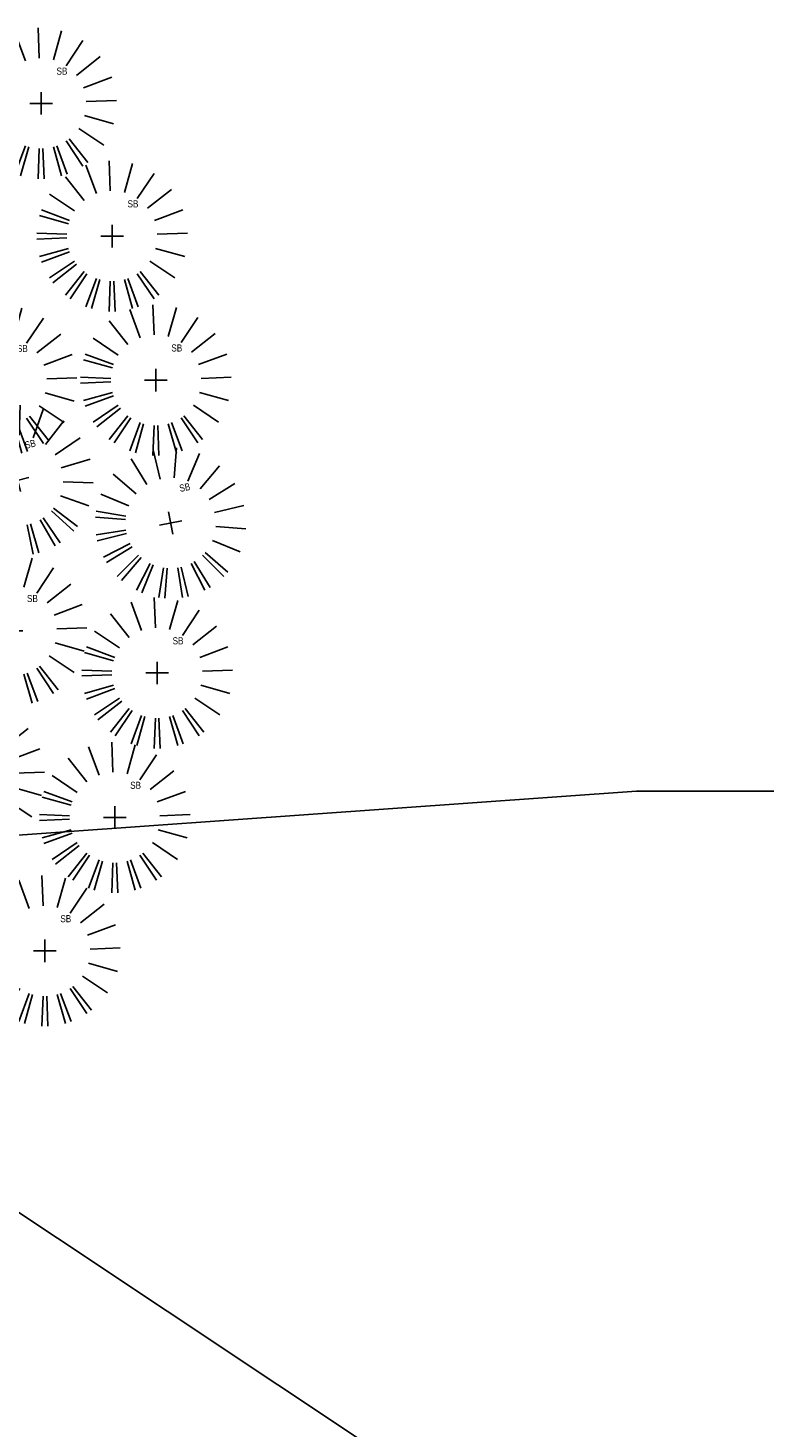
# Model space of a CAD drawing. Extents: x 1609557 to 1611883, y 574690 to 575242.
# Tile 10 of 43: x 1610093 to 1610103, y 575094 to 575112. Entities that reach past the tile are written whole.
import ezdxf
from ezdxf.enums import TextEntityAlignment as Align

# ---------------------------------------------------------------- set-up
doc = ezdxf.new("R2010")
doc.units = 0
doc.header["$MEASUREMENT"] = 0
doc.layers.add('L-ANNO-NOTE', color=2, linetype='Continuous', lineweight=25)
doc.layers.add('L-PLNT-NPLT', color=21, linetype='Continuous', plot=False)
doc.layers.add('L-PLNT-PERE', color=2, linetype='Continuous')
doc.styles.add('RDG_Standard', font='ARIALN.TTF')
doc.styles.add('X-HLVM1S', font='ARIALN.TTF')

# ---------------------------------------------------------------- blocks, each defined once
blk = doc.blocks.new('*U100')
at = {"true_color": 0xffffff}
blk.add_hatch(color=7, dxfattribs=at).paths.add_polyline_path([(0.11244, 0.23528), (0.54664, 0.23528), (0.54664, -0.23495), (0.11244, -0.23528)])
at = {"color": 3}
for points in [[(0.12954, 0), (-0.12954, 0), (-0.78171, 0.77604)], [(0.52954, 0), (0.12954, 0)]]:
    blk.add_lwpolyline(points, dxfattribs=at)
blk.add_lwpolyline([(0.12954, 0.21785), (0.52954, 0.21785), (0.52954, -0.21785), (0.12954, -0.21785)], close=True, dxfattribs=at)
at = {"color": 1, "style": 'X-HLVM1S', "width": 0.8, "flags": 8}
for tag, p in [('PLANTNUMBER', (0.32953, 0.10893)), ('SPECIESTYPE', (0.32953, -0.10893))]:
    blk.add_attdef(tag, text='', height=0.125, dxfattribs=at).set_placement(p, align=Align.MIDDLE_CENTER)
blk = doc.blocks.new('*U101')
at = {"true_color": 0xffffff}
blk.add_hatch(color=7, dxfattribs=at).paths.add_polyline_path([(0.11244, 0.23528), (0.54664, 0.23528), (0.54664, -0.23495), (0.11244, -0.23528)])
at = {"color": 3}
blk.add_lwpolyline([(0.12954, 0.21785), (0.52954, 0.21785), (0.52954, -0.21785), (0.12954, -0.21785)], close=True, dxfattribs=at)
for points in [[(0.12954, 0), (-0.12954, 0), (-0.72615, -0.04257)], [(0.52954, 0), (0.12954, 0)]]:
    blk.add_lwpolyline(points, dxfattribs=at)
at = {"color": 1, "style": 'X-HLVM1S', "width": 0.8, "flags": 8}
for tag, p in [('PLANTNUMBER', (0.32953, 0.10893)), ('SPECIESTYPE', (0.32953, -0.10893))]:
    blk.add_attdef(tag, text='', height=0.125, dxfattribs=at).set_placement(p, align=Align.MIDDLE_CENTER)
blk = doc.blocks.new('PLNT-ORN-GRASS-3')
at = {"layer": 'L-PLNT-PERE', "color": 0}
for points in [[(-0.1038, 0.2815), (-0.1731, 0.4691)], [(-0.0118, 0.2998), (-0.0196, 0.4996)], [(0.0814, 0.2887), (0.1357, 0.4812)], [(-0.1857, 0.2356), (-0.3095, 0.3927)], [(0.1667, 0.2494), (0.2778, 0.4157)], [(0.2356, 0.1857), (0.3927, 0.3095)], [(-0.2494, 0.1667), (-0.4157, 0.2778)], [(-0.2887, 0.0814), (-0.4812, 0.1357)], [(-0.4691, 0.1731), (-0.2815, 0.1038)], [(0.2815, 0.1038), (0.4691, 0.1731)], [(-0.4996, 0.0196), (-0.2998, 0.0118)], [(-0.075, 0), (0.075, 0)], [(0, -0.075), (0, 0.075)], [(0.2998, 0.0118), (0.4996, 0.0196)], [(-0.2998, -0.0118), (-0.4996, -0.0196)], [(-0.4812, -0.1357), (-0.2887, -0.0814)], [(0.2887, -0.0814), (0.4812, -0.1357)], [(-0.2815, -0.1038), (-0.4691, -0.1731)], [(-0.4157, -0.2778), (-0.2494, -0.1667)], [(0.2494, -0.1667), (0.4157, -0.2778)], [(-0.2356, -0.1857), (-0.3927, -0.3095)], [(-0.3095, -0.3927), (-0.1857, -0.2356)], [(-0.1667, -0.2494), (-0.2778, -0.4157)], [(0.2778, -0.4157), (0.1667, -0.2494)], [(0.1857, -0.2356), (0.3095, -0.3927)], [(-0.1731, -0.4691), (-0.1038, -0.2815)], [(-0.0814, -0.2887), (-0.1357, -0.4812)], [(-0.0196, -0.4996), (-0.0118, -0.2998)], [(0.0118, -0.2998), (0.0196, -0.4996)], [(0.1357, -0.4812), (0.0814, -0.2887)], [(0.1038, -0.2815), (0.1731, -0.4691)]]:
    blk.add_lwpolyline(points, dxfattribs=at)
at = {"layer": 'L-PLNT-NPLT', "style": 'RDG_Standard'}
blk.add_attdef('KEY', (0.1024, 0.1901), '', height=0.0469, dxfattribs=at)
at = {"layer": 'L-PLNT-NPLT', "style": 'RDG_Standard', "flags": 1}
for tag, p in [('BOTANICAL', (0.1024, 0.1154)), ('SIZE', (0.1024, -0.034)), ('COMMON', (0.1024, 0.0407)), ('CONDITION', (0.1024, -0.1087)), ('NOTES', (0.1024, -0.1834)), ('SORT', (0.1024, -0.2581))]:
    blk.add_attdef(tag, p, '', height=0.0469, dxfattribs=at)
blk = doc.blocks.new('*U102')
at = {"true_color": 0xffffff}
blk.add_hatch(color=7, dxfattribs=at).paths.add_polyline_path([(0.11244, 0.23528), (0.54664, 0.23528), (0.54664, -0.23495), (0.11244, -0.23528)])
at = {"color": 3}
for points in [[(0.12954, 0), (-0.12954, 0), (-0.7881, 0.43826)], [(0.52954, 0), (0.12954, 0)]]:
    blk.add_lwpolyline(points, dxfattribs=at)
blk.add_lwpolyline([(0.12954, 0.21785), (0.52954, 0.21785), (0.52954, -0.21785), (0.12954, -0.21785)], close=True, dxfattribs=at)
at = {"color": 1, "style": 'X-HLVM1S', "width": 0.8, "flags": 8}
for tag, p in [('PLANTNUMBER', (0.32953, 0.10893)), ('SPECIESTYPE', (0.32953, -0.10893))]:
    blk.add_attdef(tag, text='', height=0.125, dxfattribs=at).set_placement(p, align=Align.MIDDLE_CENTER)

msp = doc.modelspace()

# ---------------------------------------------------------------- block references
at = {"layer": 'L-ANNO-NOTE'}
ref = msp.add_blockref('*U101', (1610104.122, 575102.182), dxfattribs=dict(at, xscale=20, yscale=20, zscale=20))
ref.add_attrib('PLANTNUMBER', '21', dxfattribs={"layer": '0', "color": 1, "height": 2.5, "style": 'X-HLVM1S', "width": 0.8}).set_placement((1610110.713, 575104.36), align=Align.MIDDLE_CENTER)
ref.add_attrib('SPECIESTYPE', 'LP', dxfattribs={"layer": '0', "color": 1, "height": 2.5, "style": 'X-HLVM1S', "width": 0.8}).set_placement((1610110.713, 575100.003), align=Align.MIDDLE_CENTER)
ref = msp.add_blockref('*U102', (1610103.758, 575091.384), dxfattribs=dict(at, xscale=20, yscale=20, zscale=20))
ref.add_attrib('PLANTNUMBER', '19', dxfattribs={"layer": '0', "color": 1, "height": 2.5, "style": 'X-HLVM1S', "width": 0.8}).set_placement((1610110.348, 575093.563), align=Align.MIDDLE_CENTER)
ref.add_attrib('SPECIESTYPE', 'MF', dxfattribs={"layer": '0', "color": 1, "height": 2.5, "style": 'X-HLVM1S', "width": 0.8}).set_placement((1610110.348, 575089.205), align=Align.MIDDLE_CENTER)
ref = msp.add_blockref('*U100', (1610103.515, 575080.101), dxfattribs=dict(at, xscale=20, yscale=20, zscale=20))
ref.add_attrib('PLANTNUMBER', '59', dxfattribs={"layer": '0', "color": 1, "height": 2.5, "style": 'X-HLVM1S', "width": 0.8}).set_placement((1610110.106, 575082.279), align=Align.MIDDLE_CENTER)
ref.add_attrib('SPECIESTYPE', 'SH', dxfattribs={"layer": '0', "color": 1, "height": 2.5, "style": 'X-HLVM1S', "width": 0.8}).set_placement((1610110.106, 575077.922), align=Align.MIDDLE_CENTER)
at = {"layer": 'L-PLNT-PERE', "xscale": 2, "yscale": 2, "zscale": 2}
for p in [(1610093.637, 575111.301), (1610094.579, 575109.541), (1610093.112, 575107.623), (1610095.16, 575107.63), (1610093.246, 575104.308), (1610095.177, 575103.747), (1610092.682, 575102.394), (1610094.614, 575101.831), (1610093.688, 575100.062)]:
    msp.add_blockref('PLNT-ORN-GRASS-3', p, dxfattribs=at).add_auto_attribs({'KEY': 'SB'})
for p, rotation in [((1610093.329, 575106.301), 14.02387301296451), ((1610095.355, 575105.735), 11.26630189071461)]:
    msp.add_blockref('PLNT-ORN-GRASS-3', p, dxfattribs=dict(at, rotation=rotation)).add_auto_attribs({'KEY': 'SB'})

doc.saveas('drawing.dxf')
